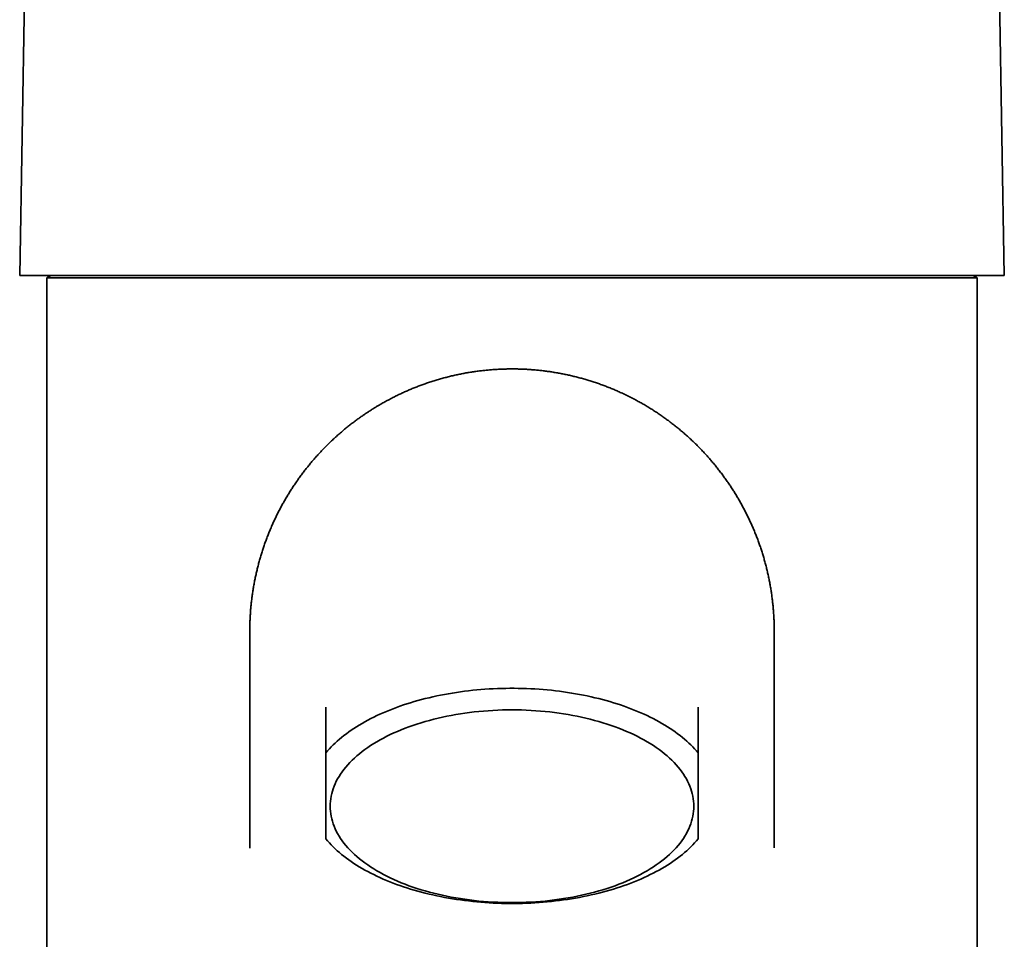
# Model space of a CAD drawing. Header units: millimetres. Extents: x 8 to 747, y 12 to 1054.
# Tile 17 of 26: x 292 to 350, y 924 to 978. Entities that reach past the tile are written whole.
import ezdxf

# ---------------------------------------------------------------- set-up
doc = ezdxf.new("R2010")
doc.units = ezdxf.units.MM

msp = doc.modelspace()

# ---------------------------------------------------------------- linework, layer by layer
at = {"color": 7, "linetype": 'Continuous', "lineweight": 35}
for p, q in [((292.247, 988.7), (291.801, 963.153)), ((350.001, 963.153), (349.555, 988.7)), ((291.801, 963.153), (350.001, 963.153)), ((293.642, 963.153), (293.401, 963.013)), ((293.401, 963.013), (293.401, 820.802)), ((320.901, 963.013), (293.401, 963.013)), ((348.401, 963.013), (320.901, 963.013)), ((348.401, 963.013), (348.159, 963.153)), ((348.401, 820.802), (348.401, 963.013)), ((305.401, 942.137), (305.401, 929.322)), ((336.401, 929.322), (336.401, 942.137)), ((309.901, 937.639), (309.901, 934.943)), ((331.901, 934.943), (331.901, 937.639)), ((336.399, 929.322), (336.399, 929.325))]:
    msp.add_line(p, q, dxfattribs=at)
at = {"color": 7, "linetype": 'Continuous', "lineweight": 35, "flags": 128}
for points in [[(331.901, 934.943), (331.8, 935.063), (331.694, 935.181), (331.585, 935.297), (331.47, 935.413), (331.351, 935.527), (331.228, 935.64), (331.101, 935.752), (330.969, 935.862), (330.833, 935.971), (330.692, 936.078), (330.548, 936.184), (330.399, 936.288), (330.247, 936.39), (330.09, 936.491), (329.93, 936.59), (329.766, 936.688), (329.598, 936.783), (329.427, 936.877), (329.251, 936.969), (329.073, 937.059), (328.891, 937.146), (328.705, 937.232), (328.517, 937.316), (328.325, 937.398), (328.13, 937.478), (327.932, 937.555), (327.731, 937.631), (327.527, 937.704), (327.32, 937.775), (327.11, 937.843), (326.898, 937.91), (326.684, 937.974), (326.467, 938.036), (326.247, 938.095), (326.026, 938.152), (325.802, 938.206), (325.576, 938.259), (325.348, 938.308), (325.119, 938.355), (324.887, 938.4), (324.654, 938.442), (324.419, 938.482), (324.183, 938.519), (323.946, 938.553), (323.707, 938.585), (323.467, 938.614), (323.226, 938.641), (322.984, 938.665), (322.741, 938.686), (322.497, 938.705), (322.252, 938.721), (322.007, 938.734), (321.762, 938.745), (321.516, 938.753), (321.27, 938.758), (321.024, 938.761), (320.777, 938.761), (320.531, 938.758), (320.285, 938.753), (320.039, 938.745), (319.794, 938.734), (319.549, 938.721), (319.304, 938.705), (319.061, 938.686), (318.818, 938.665), (318.576, 938.641), (318.334, 938.614), (318.094, 938.585), (317.856, 938.553), (317.618, 938.519), (317.382, 938.482), (317.147, 938.442), (316.914, 938.4), (316.682, 938.355), (316.453, 938.308), (316.225, 938.259), (315.999, 938.206), (315.775, 938.152), (315.554, 938.095), (315.334, 938.036), (315.117, 937.974), (314.903, 937.91), (314.691, 937.843), (314.481, 937.775), (314.275, 937.704), (314.071, 937.631), (313.87, 937.555), (313.671, 937.478), (313.476, 937.398), (313.285, 937.316), (313.096, 937.232), (312.91, 937.146), (312.728, 937.059), (312.55, 936.969), (312.375, 936.877), (312.203, 936.783), (312.035, 936.688), (311.871, 936.59), (311.711, 936.491), (311.554, 936.39), (311.402, 936.288), (311.253, 936.184), (311.109, 936.078), (310.969, 935.971), (310.832, 935.862), (310.701, 935.752), (310.573, 935.64), (310.45, 935.527), (310.331, 935.413), (310.217, 935.297), (310.107, 935.181), (310.001, 935.063), (309.901, 934.943)], [(331.651, 931.79), (331.647, 931.939), (331.636, 932.088), (331.617, 932.237), (331.592, 932.386), (331.559, 932.534), (331.518, 932.681), (331.471, 932.828), (331.416, 932.974), (331.354, 933.12), (331.284, 933.264), (331.208, 933.408), (331.124, 933.55), (331.034, 933.692), (330.937, 933.832), (330.832, 933.97), (330.721, 934.107), (330.603, 934.243), (330.479, 934.376), (330.348, 934.508), (330.21, 934.638), (330.066, 934.767), (329.916, 934.893), (329.76, 935.017), (329.598, 935.138), (329.429, 935.258), (329.255, 935.375), (329.075, 935.49), (328.889, 935.602), (328.698, 935.711), (328.502, 935.818), (328.3, 935.922), (328.094, 936.023), (327.882, 936.122), (327.666, 936.217), (327.445, 936.309), (327.219, 936.399), (326.989, 936.485), (326.755, 936.568), (326.517, 936.647), (326.276, 936.723), (326.03, 936.796), (325.781, 936.866), (325.529, 936.932), (325.273, 936.994), (325.014, 937.053), (324.753, 937.108), (324.489, 937.16), (324.223, 937.208), (323.954, 937.252), (323.683, 937.293), (323.41, 937.329), (323.136, 937.362), (322.86, 937.391), (322.582, 937.417), (322.304, 937.438), (322.024, 937.455), (321.744, 937.469), (321.463, 937.479), (321.182, 937.485), (320.901, 937.487), (320.619, 937.485), (320.338, 937.479), (320.057, 937.469), (319.777, 937.455), (319.497, 937.438), (319.219, 937.417), (318.942, 937.391), (318.666, 937.362), (318.391, 937.329), (318.118, 937.293), (317.847, 937.252), (317.579, 937.208), (317.312, 937.16), (317.048, 937.108), (316.787, 937.053), (316.528, 936.994), (316.273, 936.932), (316.02, 936.866), (315.771, 936.796), (315.526, 936.723), (315.284, 936.647), (315.046, 936.568), (314.812, 936.485), (314.582, 936.399), (314.356, 936.309), (314.135, 936.217), (313.919, 936.122), (313.707, 936.023), (313.501, 935.922), (313.299, 935.818), (313.103, 935.711), (312.912, 935.602), (312.726, 935.49), (312.546, 935.375), (312.372, 935.258), (312.204, 935.138), (312.041, 935.017), (311.885, 934.893), (311.735, 934.767), (311.591, 934.638), (311.453, 934.508), (311.322, 934.376), (311.198, 934.243), (311.08, 934.107), (310.969, 933.97), (310.865, 933.832), (310.767, 933.692), (310.677, 933.55), (310.593, 933.408), (310.517, 933.264), (310.448, 933.12), (310.385, 932.974), (310.331, 932.828), (310.283, 932.681), (310.243, 932.534), (310.209, 932.386), (310.184, 932.237), (310.165, 932.088), (310.154, 931.939), (310.151, 931.79), (310.154, 931.641), (310.165, 931.492), (310.184, 931.343), (310.209, 931.195), (310.243, 931.046), (310.283, 930.899), (310.331, 930.752), (310.385, 930.606), (310.448, 930.46), (310.517, 930.316), (310.593, 930.172), (310.677, 930.03), (310.767, 929.888), (310.865, 929.749), (310.969, 929.61), (311.08, 929.473), (311.198, 929.338), (311.322, 929.204), (311.453, 929.072), (311.591, 928.942), (311.735, 928.814), (311.885, 928.687), (312.041, 928.563), (312.204, 928.442), (312.372, 928.322), (312.546, 928.205), (312.726, 928.09), (312.912, 927.978), (313.103, 927.869), (313.299, 927.762), (313.501, 927.658), (313.707, 927.557), (313.919, 927.458), (314.135, 927.363), (314.356, 927.271), (314.582, 927.181), (314.812, 927.095), (315.046, 927.012), (315.284, 926.933), (315.526, 926.857), (315.771, 926.784), (316.02, 926.714), (316.273, 926.648), (316.528, 926.586), (316.787, 926.527), (317.048, 926.472), (317.312, 926.42), (317.579, 926.372), (317.847, 926.328), (318.118, 926.288), (318.391, 926.251), (318.666, 926.218), (318.942, 926.189), (319.219, 926.164), (319.497, 926.142), (319.777, 926.125), (320.057, 926.111), (320.338, 926.101), (320.619, 926.095), (320.901, 926.093), (321.182, 926.095), (321.463, 926.101), (321.744, 926.111), (322.024, 926.125), (322.304, 926.142), (322.582, 926.164), (322.86, 926.189), (323.136, 926.218), (323.41, 926.251), (323.683, 926.288), (323.954, 926.328), (324.223, 926.372), (324.489, 926.42), (324.753, 926.472), (325.014, 926.527), (325.273, 926.586), (325.529, 926.648), (325.781, 926.714), (326.03, 926.784), (326.276, 926.857), (326.517, 926.933), (326.755, 927.012), (326.989, 927.095), (327.219, 927.181), (327.445, 927.271), (327.666, 927.363), (327.882, 927.458), (328.094, 927.557), (328.3, 927.658), (328.502, 927.762), (328.698, 927.869), (328.889, 927.978), (329.075, 928.09), (329.255, 928.205), (329.429, 928.322), (329.598, 928.442), (329.76, 928.563), (329.916, 928.687), (330.066, 928.814), (330.21, 928.942), (330.348, 929.072), (330.479, 929.204), (330.603, 929.338), (330.721, 929.473), (330.832, 929.61), (330.937, 929.749), (331.034, 929.888), (331.124, 930.03), (331.208, 930.172), (331.284, 930.316), (331.354, 930.46), (331.416, 930.606), (331.471, 930.752), (331.518, 930.899), (331.559, 931.046), (331.592, 931.195), (331.617, 931.343), (331.636, 931.492), (331.647, 931.641), (331.651, 931.79)], [(309.901, 929.861), (310.001, 929.742), (310.107, 929.624), (310.217, 929.507), (310.331, 929.391), (310.45, 929.277), (310.573, 929.164), (310.701, 929.052), (310.832, 928.942), (310.969, 928.833), (311.109, 928.726), (311.253, 928.62), (311.402, 928.516), (311.554, 928.414), (311.711, 928.313), (311.871, 928.214), (312.035, 928.116), (312.203, 928.021), (312.375, 927.927), (312.55, 927.835), (312.728, 927.746), (312.91, 927.658), (313.096, 927.572), (313.285, 927.488), (313.476, 927.406), (313.671, 927.326), (313.87, 927.249), (314.071, 927.174), (314.275, 927.1), (314.481, 927.029), (314.691, 926.961), (314.903, 926.894), (315.117, 926.83), (315.334, 926.769), (315.554, 926.709), (315.775, 926.652), (315.999, 926.598), (316.225, 926.546), (316.453, 926.496), (316.682, 926.449), (316.914, 926.404), (317.147, 926.362), (317.382, 926.323), (317.618, 926.286), (317.856, 926.251), (318.094, 926.219), (318.334, 926.19), (318.576, 926.164), (318.818, 926.14), (319.061, 926.118), (319.304, 926.1), (319.549, 926.084), (319.794, 926.07), (320.039, 926.059), (320.285, 926.051), (320.531, 926.046), (320.777, 926.043), (321.024, 926.043), (321.27, 926.046), (321.516, 926.051), (321.762, 926.059), (322.007, 926.07), (322.252, 926.084), (322.497, 926.1), (322.741, 926.118), (322.984, 926.14), (323.226, 926.164), (323.467, 926.19), (323.707, 926.219), (323.946, 926.251), (324.183, 926.286), (324.419, 926.323), (324.654, 926.362), (324.887, 926.404), (325.119, 926.449), (325.348, 926.496), (325.576, 926.546), (325.802, 926.598), (326.026, 926.652), (326.247, 926.709), (326.467, 926.769), (326.684, 926.83), (326.898, 926.894), (327.11, 926.961), (327.32, 927.029), (327.527, 927.1), (327.731, 927.174), (327.932, 927.249), (328.13, 927.326), (328.325, 927.406), (328.517, 927.488), (328.705, 927.572), (328.891, 927.658), (329.073, 927.746), (329.251, 927.835), (329.427, 927.927), (329.598, 928.021), (329.766, 928.116), (329.93, 928.214), (330.09, 928.313), (330.247, 928.414), (330.399, 928.516), (330.548, 928.62), (330.692, 928.726), (330.833, 928.833), (330.969, 928.942), (331.101, 929.052), (331.228, 929.164), (331.351, 929.277), (331.47, 929.391), (331.585, 929.507), (331.694, 929.624), (331.8, 929.742), (331.901, 929.861)]]:
    msp.add_lwpolyline(points, dxfattribs=at)
at = {"color": 7, "linetype": 'Continuous', "lineweight": 35}
for points, knots in [([(336.4, 942.136), (336.4, 942.152), (336.401, 942.256), (336.398, 942.448), (336.391, 942.712), (336.379, 942.976), (336.362, 943.239), (336.341, 943.503), (336.316, 943.765), (336.286, 944.028), (336.251, 944.29), (336.212, 944.551), (336.169, 944.812), (336.121, 945.071), (336.069, 945.33), (336.012, 945.588), (335.951, 945.845), (335.886, 946.101), (335.816, 946.356), (335.742, 946.61), (335.664, 946.862), (335.581, 947.113), (335.494, 947.362), (335.403, 947.61), (335.307, 947.857), (335.208, 948.101), (335.104, 948.344), (334.996, 948.585), (334.884, 948.825), (334.768, 949.062), (334.648, 949.297), (334.524, 949.531), (334.396, 949.762), (334.264, 949.991), (334.129, 950.217), (333.989, 950.441), (333.845, 950.663), (333.698, 950.883), (333.547, 951.1), (333.393, 951.314), (333.235, 951.525), (333.073, 951.734), (332.907, 951.94), (332.739, 952.144), (332.566, 952.344), (332.391, 952.541), (332.212, 952.736), (332.029, 952.927), (331.844, 953.115), (331.655, 953.3), (331.463, 953.482), (331.268, 953.66), (331.07, 953.835), (330.869, 954.007), (330.666, 954.175), (330.459, 954.34), (330.25, 954.501), (330.038, 954.658), (329.823, 954.812), (329.605, 954.962), (329.386, 955.109), (329.163, 955.252), (328.938, 955.391), (328.711, 955.526), (328.482, 955.657), (328.25, 955.784), (328.016, 955.908), (327.781, 956.027), (327.543, 956.142), (327.303, 956.253), (327.061, 956.361), (326.818, 956.464), (326.573, 956.562), (326.326, 956.657), (326.078, 956.747), (325.828, 956.834), (325.576, 956.915), (325.324, 956.993), (325.07, 957.066), (324.814, 957.135), (324.558, 957.2), (324.301, 957.26), (324.042, 957.316), (323.783, 957.367), (323.522, 957.414), (323.261, 957.457), (322.999, 957.495), (322.737, 957.528), (322.474, 957.557), (322.211, 957.582), (321.947, 957.602), (321.682, 957.618), (321.418, 957.629), (321.153, 957.635), (320.888, 957.637), (320.623, 957.635), (320.358, 957.628), (320.094, 957.616), (319.829, 957.6), (319.564, 957.58), (319.3, 957.555), (319.036, 957.525), (318.772, 957.491), (318.509, 957.452), (318.247, 957.409), (317.984, 957.361), (317.723, 957.308), (317.461, 957.251), (317.201, 957.189), (316.94, 957.123), (316.68, 957.052), (316.421, 956.976), (316.161, 956.895), (315.902, 956.809), (315.65, 956.721), (315.408, 956.632), (315.176, 956.542), (314.946, 956.448), (314.718, 956.351), (314.493, 956.251), (314.274, 956.149), (314.064, 956.048), (313.881, 955.957), (313.722, 955.875), (313.561, 955.789), (313.448, 955.728), (313.382, 955.691)], [0, 0, 0, 0, 0.001481, 0.009684, 0.017886, 0.026089, 0.034292, 0.042495, 0.050698, 0.058901, 0.067104, 0.075307, 0.08351, 0.091714, 0.099917, 0.108121, 0.116325, 0.124528, 0.132732, 0.140936, 0.14914, 0.157344, 0.165548, 0.173752, 0.181956, 0.190161, 0.198365, 0.206569, 0.214774, 0.222978, 0.231183, 0.239388, 0.247592, 0.255797, 0.264002, 0.272207, 0.280411, 0.288616, 0.296821, 0.305026, 0.313232, 0.321437, 0.329642, 0.337847, 0.346053, 0.354258, 0.362463, 0.370669, 0.378875, 0.38708, 0.395286, 0.403492, 0.411698, 0.419904, 0.42811, 0.436316, 0.444523, 0.452729, 0.460936, 0.469142, 0.477349, 0.485556, 0.493763, 0.50197, 0.510177, 0.518385, 0.526592, 0.5348, 0.543008, 0.551216, 0.559425, 0.567633, 0.575842, 0.584051, 0.592261, 0.60047, 0.60868, 0.616891, 0.625102, 0.633313, 0.641524, 0.649737, 0.657949, 0.666163, 0.674377, 0.682591, 0.690807, 0.699023, 0.70724, 0.715459, 0.723678, 0.731899, 0.740122, 0.748346, 0.756572, 0.7648, 0.77303, 0.781263, 0.7895, 0.79774, 0.805984, 0.814233, 0.822487, 0.830749, 0.839018, 0.847296, 0.855586, 0.86389, 0.872209, 0.88055, 0.888915, 0.897313, 0.905751, 0.914243, 0.922804, 0.930552, 0.93829, 0.946013, 0.953709, 0.961357, 0.968913, 0.976263, 0.983007, 0.988023, 0.992919, 1, 1, 1, 1]), ([(313.382, 955.691), (313.303, 955.647), (313.193, 955.585), (313.031, 955.491), (312.892, 955.408), (312.726, 955.306), (312.551, 955.196), (312.369, 955.078), (312.181, 954.952), (311.988, 954.819), (311.794, 954.68), (311.598, 954.535), (311.401, 954.385), (311.204, 954.23), (311.008, 954.071), (310.814, 953.906), (310.62, 953.738), (310.429, 953.566), (310.24, 953.389), (310.053, 953.209), (309.869, 953.026), (309.687, 952.839), (309.508, 952.648), (309.333, 952.455), (309.16, 952.258), (308.991, 952.058), (308.824, 951.855), (308.661, 951.649), (308.502, 951.44), (308.346, 951.228), (308.193, 951.014), (308.045, 950.797), (307.899, 950.577), (307.758, 950.355), (307.62, 950.131), (307.486, 949.904), (307.356, 949.674), (307.23, 949.443), (307.107, 949.209), (306.989, 948.974), (306.875, 948.736), (306.765, 948.496), (306.658, 948.255), (306.556, 948.012), (306.458, 947.767), (306.365, 947.52), (306.275, 947.272), (306.19, 947.022), (306.109, 946.771), (306.032, 946.518), (305.959, 946.264), (305.891, 946.009), (305.828, 945.753), (305.768, 945.496), (305.713, 945.238), (305.663, 944.979), (305.616, 944.719), (305.575, 944.458), (305.537, 944.196), (305.504, 943.934), (305.476, 943.672), (305.452, 943.409), (305.433, 943.145), (305.418, 942.882), (305.407, 942.618), (305.401, 942.37), (305.401, 942.209), (305.401, 942.137)], [0, 0, 0, 0, 0.01631, 0.022997, 0.034131, 0.045783, 0.058372, 0.071609, 0.085371, 0.099553, 0.114073, 0.128866, 0.143879, 0.159069, 0.174402, 0.18985, 0.205391, 0.221007, 0.236685, 0.252413, 0.268181, 0.283984, 0.299816, 0.315671, 0.331546, 0.347438, 0.363344, 0.379262, 0.395191, 0.411129, 0.427074, 0.443027, 0.458986, 0.474949, 0.490918, 0.50689, 0.522866, 0.538845, 0.554827, 0.570812, 0.586799, 0.602788, 0.618779, 0.634771, 0.650765, 0.666761, 0.682758, 0.698755, 0.714754, 0.730754, 0.746755, 0.762757, 0.778759, 0.794762, 0.810766, 0.82677, 0.842775, 0.858781, 0.874787, 0.890793, 0.9068, 0.922807, 0.938814, 0.954822, 0.97083, 0.986839, 1, 1, 1, 1]), ([(309.901, 929.861), (309.901, 929.929), (309.901, 930.066), (309.901, 930.288), (309.901, 930.523), (309.901, 930.772), (309.901, 931.034), (309.901, 931.31), (309.901, 931.598), (309.901, 931.902), (309.901, 932.223), (309.901, 932.562), (309.901, 932.92), (309.901, 933.294), (309.901, 933.684), (309.901, 934.089), (309.901, 934.508), (309.901, 934.798), (309.901, 934.943)], [0, 0, 0, 0, 0.063985, 0.12754, 0.190673, 0.253412, 0.31581, 0.37683, 0.437669, 0.498413, 0.559155, 0.621231, 0.683494, 0.746029, 0.808907, 0.872179, 0.935875, 1, 1, 1, 1]), ([(331.901, 934.943), (331.901, 934.798), (331.901, 934.509), (331.901, 934.091), (331.901, 933.687), (331.901, 933.298), (331.901, 932.927), (331.901, 932.573), (331.901, 932.238), (331.901, 931.918), (331.901, 931.611), (331.901, 931.318), (331.901, 931.039), (331.901, 930.774), (331.901, 930.525), (331.901, 930.289), (331.901, 930.066), (331.901, 929.929), (331.901, 929.861)], [0, 0, 0, 0, 0.0639847, 0.1275405, 0.1906727, 0.2534119, 0.3158103, 0.3768305, 0.4376686, 0.4984127, 0.5591549, 0.6212307, 0.6834941, 0.7460295, 0.8089069, 0.8721786, 0.9358747, 1, 1, 1, 1]), ([(305.401, 929.323), (305.401, 929.321), (305.401, 929.318), (305.401, 929.315), (305.401, 929.313), (305.401, 929.313), (305.401, 929.313)], [0, 0, 0, 0, 0.319989, 0.602508, 0.847144, 1, 1, 1, 1])]:
    msp.add_open_spline(points, degree=3, knots=knots, dxfattribs=at)

doc.saveas('drawing.dxf')
